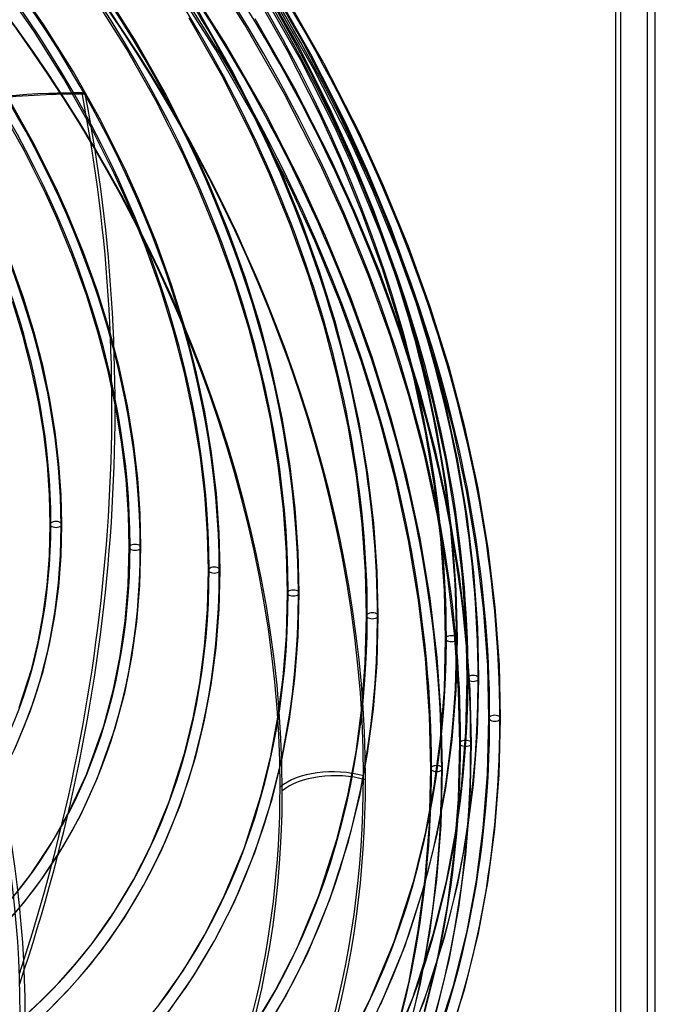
# Model space of a CAD drawing. Header units: millimetres. Extents: x -240 to 234, y -303 to 298.
# Tile 67 of 77: x 124 to 234, y -92 to 77. Entities that reach past the tile are written whole.
import ezdxf

# ---------------------------------------------------------------- set-up
doc = ezdxf.new("R2010")
doc.units = ezdxf.units.MM
doc.layers.add('MAIN-1', color=7, linetype='Continuous')
doc.layers.add('MAIN-2', color=7, linetype='Continuous')

msp = doc.modelspace()

# ---------------------------------------------------------------- linework, layer by layer
at = {"layer": 'MAIN-1'}
for p, q in [((233.83, -284.01), (233.83, 149.01)), ((226.96, 143.19), (226.96, -288.09)), ((227.83, 143.81), (227.83, -289.2))]:
    msp.add_line(p, q, dxfattribs=at)
for centre, major_axis, ratio, start_param, end_param in [((-0.5, -0.43), (139.44, -161.01), 0.75, 0.713724, 3.45689), ((-5.75, -4.98), (-132.57, 153.08), 0.75, -2.427868, -0.857072), ((-50, -43.3), (-132.57, 153.08), 0.75, -3.141592, -0.857072), ((-50, -43.3), (131.91, -152.32), 0.75, 0, 2.284521), ((178.71, -58.23), (-10.5, 0), 0.5, -2.094395, -0.523599), ((-0.5, -0.43), (139.44, -161.01), 0.75, -0.315297, 0.713724), ((-5.75, -4.98), (-132.57, 153.08), 0.75, -3.141592, -2.427868)]:
    msp.add_ellipse(centre, major_axis=major_axis, ratio=ratio, start_param=start_param, end_param=end_param, dxfattribs=at)
at = {"layer": 'MAIN-2'}
for p, q in [((232.46, -283.32), (232.46, 147.96)), ((163.21, 76.26), (155.75, 87.94)), ((128.6, 76.24), (123.1, 84.15)), ((158.21, 71.93), (150.75, 83.61)), ((159.94, 72.95), (152.44, 84.71)), ((172.28, 72.81), (166.05, 83.71)), ((126.94, 75.1), (121.5, 82.92)), ((144.49, 73.31), (138.84, 82.26)), ((170.54, 71.78), (164.39, 82.56)), ((172.75, 70.3), (166.24, 81.69)), ((174.54, 71.22), (167.98, 82.69)), ((176.8, 69.64), (169.91, 81.67)), ((142.77, 72.25), (137.18, 81.12)), ((175.04, 68.65), (168.22, 80.57)), ((160.97, 68.48), (155.29, 78.47)), ((159.2, 67.51), (153.58, 77.42)), ((170.02, 64.35), (163.21, 76.26)), ((171.8, 65.3), (164.94, 77.28)), ((131.96, 67.09), (126.94, 75.1)), ((133.68, 68.14), (128.6, 76.24)), ((149.65, 64.18), (144.49, 73.31)), ((166.8, 60.97), (159.94, 72.95)), ((147.88, 63.22), (142.77, 72.25)), ((165.02, 60.02), (158.21, 71.93)), ((176.08, 60.85), (170.54, 71.78)), ((177.89, 61.75), (172.28, 72.81)), ((180.45, 59.58), (174.54, 71.22)), ((178.62, 58.75), (172.75, 70.3)), ((183.01, 57.44), (176.8, 69.64)), ((138.33, 59.89), (133.68, 68.14)), ((166.1, 58.34), (160.97, 68.48)), ((181.19, 56.56), (175.04, 68.65)), ((136.55, 58.93), (131.96, 67.09)), ((164.28, 57.48), (159.2, 67.51)), ((129.43, 64.43), (130, 64.26)), ((135.72, 64.35), (135.16, 64.53)), ((177.99, 53.15), (171.8, 65.3)), ((127, 55.6), (122.87, 62.98)), ((152.49, 54.07), (147.88, 63.22)), ((154.31, 54.94), (149.65, 64.18)), ((176.17, 52.28), (170.02, 64.35)), ((125.23, 54.64), (121.16, 61.92)), ((181.45, 53.93), (177.89, 61.75)), ((142.52, 51.53), (138.33, 59.89)), ((171.17, 47.95), (165.02, 60.02)), ((172.99, 48.81), (166.8, 60.97)), ((179.6, 53.12), (176.08, 60.85)), ((184.26, 51.22), (180.45, 59.58)), ((140.69, 50.67), (136.55, 58.93)), ((169.26, 51.39), (166.1, 58.34)), ((182.41, 50.42), (178.62, 58.75)), ((167.41, 50.58), (164.28, 57.48)), ((185.23, 47.72), (181.19, 56.56)), ((187.07, 48.52), (183.01, 57.44)), ((128.9, 47.27), (125.23, 54.64)), ((130.73, 48.12), (127, 55.6)), ((157.07, 48.85), (154.31, 54.94)), ((155.22, 48.05), (152.49, 54.07)), ((182.07, 44.19), (177.99, 53.15)), ((183.46, 43.69), (179.6, 53.12)), ((185.34, 44.42), (181.45, 53.93)), ((144.88, 46.31), (142.52, 51.53)), ((172.86, 42.59), (169.26, 51.39)), ((180.23, 43.39), (176.17, 52.28)), ((188.34, 41.26), (184.26, 51.22)), ((143.03, 45.51), (140.69, 50.67)), ((170.98, 41.86), (167.41, 50.58)), ((186.46, 40.54), (182.41, 50.42)), ((132.69, 43.77), (130.73, 48.12)), ((158.5, 40.03), (155.22, 48.05)), ((160.38, 40.75), (157.07, 48.85)), ((175.23, 39.06), (171.17, 47.95)), ((177.07, 39.86), (172.99, 48.81)), ((189.46, 37.38), (185.23, 47.72)), ((191.34, 38.11), (187.07, 48.52)), ((130.84, 42.97), (128.9, 47.27)), ((147.9, 38.92), (144.88, 46.31)), ((146.02, 38.2), (143.03, 45.51)), ((186.34, 33.78), (182.07, 44.19)), ((188.76, 34.91), (185.34, 44.42)), ((133.54, 36.36), (130.84, 42.97)), ((135.43, 37.08), (132.69, 43.77)), ((176.03, 33.78), (172.86, 42.59)), ((184.46, 33.06), (180.23, 43.39)), ((186.86, 34.26), (183.46, 43.69)), ((163.29, 32.65), (160.38, 40.75)), ((174.12, 33.14), (170.98, 41.86)), ((191.93, 31.3), (188.34, 41.26)), ((161.38, 32.01), (158.5, 40.03)), ((179.46, 28.73), (175.23, 39.06)), ((181.34, 29.45), (177.07, 39.86)), ((190.02, 30.67), (186.46, 40.54)), ((148.65, 30.89), (146.02, 38.2)), ((150.56, 31.53), (147.9, 38.92)), ((193.18, 27.05), (189.46, 37.38)), ((195.09, 27.7), (191.34, 38.11)), ((135.91, 29.76), (133.54, 36.36)), ((137.82, 30.4), (135.43, 37.08)), ((125.09, 29.27), (122.95, 35.25)), ((189.78, 24.87), (186.86, 34.26)), ((191.72, 25.44), (188.76, 34.91)), ((165.8, 24.59), (163.29, 32.65)), ((176.82, 24.46), (174.12, 33.14)), ((178.76, 25.01), (176.03, 33.78)), ((188.18, 22.73), (184.46, 33.06)), ((190.09, 23.38), (186.34, 33.78)), ((150.9, 23.61), (148.65, 30.89)), ((152.84, 24.16), (150.56, 31.53)), ((163.86, 24.03), (161.38, 32.01)), ((193.08, 20.83), (190.02, 30.67)), ((195.03, 21.38), (191.93, 31.3)), ((126.93, 23.31), (125.09, 29.27)), ((137.95, 23.18), (135.91, 29.76)), ((139.88, 23.73), (137.82, 30.4)), ((185.09, 19.05), (181.34, 29.45)), ((124.99, 22.76), (123.18, 28.63)), ((183.18, 18.4), (179.46, 28.73)), ((198.33, 17.32), (195.09, 27.7)), ((194.2, 16.04), (191.72, 25.44)), ((196.4, 16.76), (193.18, 27.05)), ((141.61, 17.12), (139.88, 23.73)), ((154.75, 16.85), (152.84, 24.16)), ((165.94, 16.11), (163.86, 24.03)), ((167.9, 16.58), (165.8, 24.59)), ((179.09, 15.84), (176.82, 24.46)), ((181.05, 16.31), (178.76, 25.01)), ((192.24, 15.55), (189.78, 24.87)), ((126.49, 16.93), (124.99, 22.76)), ((128.46, 17.39), (126.93, 23.31)), ((139.64, 16.66), (137.95, 23.18)), ((152.79, 16.39), (150.9, 23.61)), ((191.39, 12.45), (188.18, 22.73)), ((193.33, 13.01), (190.09, 23.38)), ((195.66, 11.07), (193.08, 20.83)), ((197.63, 11.52), (195.03, 21.38)), ((188.33, 8.68), (185.09, 19.05)), ((129.65, 11.75), (128.46, 17.39)), ((142.97, 10.71), (141.61, 17.12)), ((186.39, 8.12), (183.18, 18.4)), ((201.06, 7.02), (198.33, 17.32)), ((127.67, 11.38), (126.49, 16.93)), ((140.99, 10.33), (139.64, 16.66)), ((154.31, 9.29), (152.79, 16.39)), ((156.29, 9.66), (154.75, 16.85)), ((167.63, 8.24), (165.94, 16.11)), ((169.61, 8.62), (167.9, 16.58)), ((180.95, 7.19), (179.09, 15.84)), ((182.93, 7.57), (181.05, 16.31)), ((194.27, 6.14), (192.24, 15.55)), ((196.25, 6.53), (194.2, 16.04)), ((199.1, 6.55), (196.4, 16.76)), ((194.09, 2.24), (191.39, 12.45)), ((196.05, 2.71), (193.33, 13.01)), ((128.57, 5.91), (127.67, 11.38)), ((130.56, 6.19), (129.65, 11.75)), ((142.02, 4.1), (140.99, 10.33)), ((144.01, 4.38), (142.97, 10.71)), ((197.81, 1.15), (195.66, 11.07)), ((199.79, 1.52), (197.63, 11.52)), ((155.47, 2.29), (154.31, 9.29)), ((157.47, 2.58), (156.29, 9.66)), ((170.92, 0.77), (169.61, 8.62)), ((191.05, -1.62), (188.33, 8.68)), ((168.92, 0.48), (167.63, 8.24)), ((182.38, -1.32), (180.95, 7.19)), ((184.37, -1.04), (182.93, 7.57)), ((189.09, -2.09), (186.39, 8.12)), ((203.33, -3.48), (201.06, 7.02)), ((129.2, 0.53), (128.57, 5.91)), ((131.2, 0.72), (130.56, 6.19)), ((195.83, -3.14), (194.27, 6.14)), ((197.82, -2.84), (196.25, 6.53)), ((201.35, -3.86), (199.1, 6.55)), ((142.74, -2.02), (142.02, 4.1)), ((144.75, -1.83), (144.01, 4.38)), ((156.28, -4.57), (155.47, 2.29)), ((158.29, -4.38), (157.47, 2.58)), ((196.35, -8.17), (194.09, 2.24)), ((198.33, -7.79), (196.05, 2.71)), ((129.57, -4.72), (129.2, 0.53)), ((131.58, -4.63), (131.2, 0.72)), ((169.83, -7.13), (168.92, 0.48)), ((171.83, -6.94), (170.92, 0.77)), ((199.45, -8.61), (197.81, 1.15)), ((201.45, -8.33), (199.79, 1.52)), ((183.37, -9.68), (182.38, -1.32)), ((185.38, -9.49), (184.37, -1.04)), ((193.33, -12.12), (191.05, -1.62)), ((143.16, -8), (142.74, -2.02)), ((145.18, -7.91), (144.75, -1.83)), ((191.35, -12.5), (189.09, -2.09)), ((196.92, -12.23), (195.83, -3.14)), ((198.92, -12.04), (197.82, -2.84)), ((129.68, -9.73), (129.57, -4.72)), ((131.7, -9.73), (131.58, -4.63)), ((156.76, -11.28), (156.28, -4.57)), ((158.77, -11.19), (158.29, -4.38)), ((203.07, -14.11), (201.35, -3.86)), ((205.07, -13.82), (203.33, -3.48)), ((143.3, -13.66), (143.16, -8)), ((145.31, -13.66), (145.18, -7.91)), ((170.36, -14.57), (169.83, -7.13)), ((172.37, -14.47), (171.83, -6.94)), ((198.07, -18.43), (196.35, -8.17)), ((200.07, -18.14), (198.33, -7.79)), ((202.6, -18.01), (201.45, -8.33)), ((129.55, -15.05), (129.68, -9.73)), ((131.56, -15.16), (131.7, -9.73)), ((183.95, -17.85), (183.37, -9.68)), ((185.96, -17.75), (185.38, -9.49)), ((200.6, -18.2), (199.45, -8.61)), ((156.91, -17.59), (156.76, -11.28)), ((158.92, -17.59), (158.77, -11.19)), ((193.07, -22.76), (191.35, -12.5)), ((195.07, -22.47), (193.33, -12.12)), ((197.55, -21.13), (196.92, -12.23)), ((199.56, -21.04), (198.92, -12.04)), ((129.15, -20.2), (129.55, -15.05)), ((131.15, -20.41), (131.56, -15.16)), ((143.12, -20.12), (143.3, -13.66)), ((145.13, -20.2), (145.31, -13.66)), ((170.52, -21.52), (170.36, -14.57)), ((172.53, -21.52), (172.37, -14.47)), ((204.28, -24.17), (203.07, -14.11)), ((206.28, -23.97), (205.07, -13.82)), ((156.74, -24.29), (156.91, -17.59)), ((158.75, -24.39), (158.92, -17.59)), ((184.13, -25.45), (183.95, -17.85)), ((186.14, -25.45), (185.96, -17.75)), ((199.28, -28.49), (198.07, -18.43)), ((201.28, -28.3), (200.07, -18.14)), ((201.26, -27.56), (200.6, -18.2)), ((203.28, -27.47), (202.6, -18.01)), ((128.5, -25.16), (129.15, -20.2)), ((142.6, -26.34), (143.12, -20.12)), ((144.6, -26.52), (145.13, -20.2)), ((130.49, -25.47), (131.15, -20.41)), ((170.33, -28.9), (170.52, -21.52)), ((172.34, -29.01), (172.53, -21.52)), ((197.74, -29.38), (197.55, -21.13)), ((199.76, -29.38), (199.56, -21.04)), ((194.28, -32.82), (193.07, -22.76)), ((196.28, -32.63), (195.07, -22.47)), ((127.61, -29.93), (128.5, -25.16)), ((156.23, -30.76), (156.74, -24.29)), ((158.24, -30.97), (158.75, -24.39)), ((204.98, -34), (204.28, -24.17)), ((206.99, -33.9), (206.28, -23.97)), ((129.58, -30.35), (130.49, -25.47)), ((141.75, -32.32), (142.6, -26.34)), ((143.75, -32.6), (144.6, -26.52)), ((183.92, -33.52), (184.13, -25.45)), ((185.94, -33.62), (186.14, -25.45)), ((199.98, -38.33), (199.28, -28.49)), ((201.47, -36.23), (201.26, -27.56)), ((201.99, -38.23), (201.28, -28.3)), ((203.48, -36.23), (203.28, -27.47)), ((126.5, -34.51), (127.61, -29.93)), ((128.45, -35.04), (129.58, -30.35)), ((169.77, -36.04), (170.33, -28.9)), ((171.78, -36.25), (172.34, -29.01)), ((197.52, -38.14), (197.74, -29.38)), ((199.53, -38.24), (199.76, -29.38)), ((155.41, -37), (156.23, -30.76)), ((157.4, -37.32), (158.24, -30.97)), ((140.59, -38.1), (141.75, -32.32)), ((142.58, -38.47), (143.75, -32.6)), ((183.32, -41.32), (183.92, -33.52)), ((185.32, -41.53), (185.94, -33.62)), ((194.98, -42.66), (194.28, -32.82)), ((196.99, -42.56), (196.28, -32.63)), ((124.37, -41.24), (126.5, -34.51)), ((126.26, -41.93), (128.45, -35.04)), ((205.19, -43.08), (204.98, -34)), ((207.21, -43.08), (206.99, -33.9)), ((154.3, -43.01), (155.41, -37)), ((168.87, -42.92), (169.77, -36.04)), ((170.86, -43.24), (171.78, -36.25)), ((201.23, -45.43), (201.47, -36.23)), ((203.24, -45.53), (203.48, -36.23)), ((138.9, -44.39), (140.59, -38.1)), ((140.88, -44.82), (142.58, -38.47)), ((156.27, -43.43), (157.4, -37.32)), ((196.86, -46.6), (197.52, -38.14)), ((198.86, -46.81), (199.53, -38.24)), ((200.19, -47.41), (199.98, -38.33)), ((202.21, -47.41), (201.99, -38.23)), ((123.6, -48.35), (126.26, -41.93)), ((182.33, -48.85), (183.32, -41.32)), ((184.32, -49.16), (185.32, -41.53)), ((152.8, -49.14), (154.3, -43.01)), ((154.74, -49.68), (156.27, -43.43)), ((167.64, -49.55), (168.87, -42.92)), ((169.61, -49.97), (170.86, -43.24)), ((195.19, -51.74), (194.98, -42.66)), ((197.21, -51.74), (196.99, -42.56)), ((204.94, -52.71), (205.19, -43.08)), ((206.96, -52.82), (207.21, -43.08)), ((135.92, -52.75), (138.9, -44.39)), ((137.85, -53.34), (140.88, -44.82)), ((200.54, -54.32), (201.23, -45.43)), ((202.54, -54.53), (203.24, -45.53)), ((195.79, -54.77), (196.86, -46.6)), ((197.78, -55.08), (198.86, -46.81)), ((199.94, -57.04), (200.19, -47.41)), ((201.96, -57.15), (202.21, -47.41)), ((180.99, -56.08), (182.33, -48.85)), ((150.15, -57.42), (152.8, -49.14)), ((152.04, -58.12), (154.74, -49.68)), ((165.95, -56.46), (167.64, -49.55)), ((167.89, -57), (169.61, -49.97)), ((182.96, -56.5), (184.32, -49.16)), ((194.94, -61.37), (195.19, -51.74)), ((196.96, -61.48), (197.21, -51.74)), ((133.02, -59.04), (135.92, -52.75)), ((134.89, -59.81), (137.85, -53.34)), ((204.22, -62.03), (204.94, -52.71)), ((206.22, -62.24), (206.96, -52.82)), ((194.33, -62.62), (195.79, -54.77)), ((196.3, -63.04), (197.78, -55.08)), ((199.42, -62.89), (200.54, -54.32)), ((201.41, -63.21), (202.54, -54.53)), ((146.95, -65.13), (150.15, -57.42)), ((163.04, -65.51), (165.95, -56.46)), ((164.93, -66.21), (167.89, -57)), ((179.1, -63.78), (180.99, -56.08)), ((181.04, -64.32), (182.96, -56.5)), ((199.22, -66.36), (199.94, -57.04)), ((201.22, -66.57), (201.96, -57.15)), ((130.11, -64.28), (133.02, -59.04)), ((148.77, -65.98), (152.04, -58.12)), ((131.92, -65.17), (134.89, -59.81)), ((192.25, -71.08), (194.33, -62.62)), ((194.22, -70.69), (194.94, -61.37)), ((196.22, -70.9), (196.96, -61.48)), ((203.04, -71.02), (204.22, -62.03)), ((205.03, -71.34), (206.22, -62.24)), ((126.35, -69.92), (130.11, -64.28)), ((175.93, -73.6), (179.1, -63.78)), ((177.82, -74.3), (181.04, -64.32)), ((194.19, -71.64), (196.3, -63.04)), ((197.88, -71.14), (199.42, -62.89)), ((199.85, -71.56), (201.41, -63.21)), ((128.13, -70.9), (131.92, -65.17)), ((144.01, -70.9), (146.95, -65.13)), ((145.77, -71.87), (148.77, -65.98)), ((159.53, -73.94), (163.04, -65.51)), ((161.36, -74.79), (164.93, -66.21)), ((198.04, -75.35), (199.22, -66.36)), ((200.03, -75.67), (201.22, -66.57)), ((123.41, -73.73), (126.35, -69.92)), ((125.08, -74.89), (128.13, -70.9)), ((140.76, -76.32), (144.01, -70.9)), ((188.83, -81.68), (192.25, -71.08)), ((193.04, -79.68), (194.22, -70.69)), ((195.03, -80), (196.22, -70.9)), ((195.67, -80.13), (197.88, -71.14)), ((201.44, -79.66), (203.04, -71.02)), ((142.45, -77.41), (145.77, -71.87)), ((190.72, -82.39), (194.19, -71.64)), ((197.62, -80.65), (199.85, -71.56)), ((203.41, -80.09), (205.03, -71.34)), ((156.22, -80.44), (159.53, -73.94)), ((172.12, -82.75), (175.93, -73.6)), ((173.95, -83.61), (177.82, -74.3)), ((122.16, -78.24), (125.08, -74.89)), ((157.98, -81.41), (161.36, -74.79)), ((196.44, -83.99), (198.04, -75.35)), ((198.41, -84.42), (200.03, -75.67)), ((136.89, -81.83), (140.76, -76.32)), ((138.5, -83.05), (142.45, -77.41)), ((152.55, -86.53), (156.22, -80.44)), ((191.44, -88.33), (193.04, -79.68)), ((192.09, -91.21), (195.67, -80.13)), ((193.41, -88.75), (195.03, -80)), ((193.98, -91.9), (197.62, -80.65)), ((199.11, -89.13), (201.44, -79.66)), ((201.05, -89.67), (203.41, -80.09)), ((134.05, -85.37), (136.89, -81.83)), ((154.24, -87.63), (157.98, -81.41)), ((168.43, -89.97), (172.12, -82.75)), ((184.71, -91.57), (188.83, -81.68)), ((186.53, -92.42), (190.72, -82.39)), ((135.59, -86.67), (138.5, -83.05)), ((170.19, -90.95), (173.95, -83.61)), ((194.1, -93.48), (196.44, -83.99)), ((196.04, -94.02), (198.41, -84.42)), ((131.06, -88.73), (134.05, -85.37)), ((132.53, -90.11), (135.59, -86.67)), ((148.44, -92.37), (152.55, -86.53)), ((150.05, -93.59), (154.24, -87.63)), ((127.93, -91.91), (131.06, -88.73)), ((189.1, -97.81), (191.44, -88.33)), ((191.04, -98.35), (193.41, -88.75)), ((195.35, -100.72), (199.11, -89.13)), ((197.24, -101.42), (201.05, -89.67)), ((129.32, -93.36), (132.53, -90.11)), ((164.34, -96.74), (168.43, -89.97)), ((166.03, -97.84), (170.19, -90.95)), ((187.78, -101.55), (192.09, -91.21)), ((124.63, -94.92), (127.93, -91.91)), ((180.65, -99.5), (184.71, -91.57)), ((189.6, -102.4), (193.98, -91.9))]:
    msp.add_line(p, q, dxfattribs=at)
for centre, major_axis, ratio, start_param, end_param in [((0, 0), (-138.79, 160.26), 0.75, -2.427868, 0.713724), ((-5.25, -4.55), (-131.91, 152.32), 0.75, -2.427868, -0.857072), ((24.24, 21), (131.25, -151.56), 0.75, 0.713724, 1.468967), ((19.24, 16.67), (137.85, -159.17), 0.75, 0.713724, 1.471403), ((24.24, 21), (-132.57, 153.08), 0.75, -2.427868, -1.671601), ((14.24, 12.34), (144.44, -166.79), 0.75, 0.713724, 1.472662), ((19.24, 16.67), (-139.17, 160.7), 0.75, -2.427868, -1.670214), ((14.24, 12.34), (-145.76, 168.31), 0.75, -2.427868, -1.668171), ((9.24, 8.01), (-145.76, 168.31), 0.75, -2.427868, -1.668171), ((9.24, 8.01), (144.44, -166.79), 0.75, 0.713724, 1.473773), ((24.24, 21), (120.96, -139.68), 0.75, 0.713724, 1.466401), ((24.24, 21), (-122.28, 141.2), 0.75, -2.427868, -1.674838), ((4.24, 3.68), (144.44, -166.79), 0.75, 0.713724, 1.473773), ((4.24, 3.68), (-145.76, 168.31), 0.75, -2.427868, -1.668171), ((24.24, 21), (110.67, -127.8), 0.75, 0.713724, 1.463358), ((24.24, 21), (-111.99, 129.32), 0.75, -2.427868, -1.677813), ((24.24, 21), (-101.7, 117.44), 0.75, -2.427868, -1.68139), ((24.24, 21), (100.39, -115.92), 0.75, 0.713724, 1.459691), ((24.24, 21), (-91.42, 105.56), 0.75, -2.427868, -1.685774), ((24.24, 21), (90.1, -104.03), 0.75, 0.713724, 1.455185), ((24.24, 21), (-81.13, 93.68), 0.75, -2.427868, -1.69127), ((24.24, 21), (79.81, -92.15), 0.75, 0.713724, 1.449515), ((113.22, -141.64), (-63.69, -199.65), 0.807621, -2.859097, -2.508599), ((-72.07, -20.77), (-78.02, -244.57), 0.807621, 1.557328, 2.167452), ((113.22, -141.64), (-63.69, -199.65), 0.807621, -2.892314, -2.859097), ((113.78, -141.82), (63.69, 199.65), 0.807621, 0.282496, 0.848549), ((-71.51, -20.95), (78.02, 244.57), 0.807621, -1.590497, -0.974141), ((113.78, -141.82), (63.69, 199.65), 0.807621, 0.249279, 0.282496), ((0, 0), (-138.79, 160.26), 0.75, 0.713724, 3.855317), ((24.24, 21), (79.81, -92.15), 0.75, -0.022067, 0.713724), ((24.24, 21), (-81.13, 93.68), 0.75, 3.118719, 3.855317), ((130.69, -9.73), (-1.01, 0), 0.5, -0.523599, 2.617994), ((130.69, -9.73), (-1.01, 0), 0.5, 2.617994, 5.759587), ((24.24, 21), (90.1, -104.03), 0.75, -0.000001, 0.713724), ((144.3, -13.66), (-1.01, 0), 0.5, -0.523599, 2.617994), ((144.3, -13.66), (-1.01, 0), 0.5, 2.617994, 5.759587), ((24.24, 21), (-91.42, 105.56), 0.75, -3.139137, -2.427868), ((24.24, 21), (-101.7, 117.44), 0.75, 3.108839, 3.855317), ((24.24, 21), (100.39, -115.92), 0.75, -0.001507, 0.713724), ((157.91, -17.59), (-1.01, 0), 0.5, -0.523599, 2.617994), ((157.91, -17.59), (-1.01, 0), 0.5, 2.617994, 5.759587), ((24.24, 21), (110.67, -127.8), 0.75, -0.035909, 0.713724), ((24.24, 21), (-111.99, 129.32), 0.75, 3.105262, 3.855317), ((171.53, -21.52), (-1.01, 0), 0.5, -0.523599, 2.617994), ((171.53, -21.52), (-1.01, 0), 0.5, 2.617994, 5.759587), ((24.24, 21), (120.96, -139.68), 0.75, -0.038953, 0.713724), ((185.14, -25.45), (-1.01, 0), 0.5, -0.523599, 2.617994), ((185.14, -25.45), (-1.01, 0), 0.5, 2.617994, 5.759587), ((24.24, 21), (-122.28, 141.2), 0.75, 3.102287, 3.855317), ((198.75, -29.38), (-1.01, 0), 0.5, 2.617994, 5.759587), ((24.24, 21), (131.25, -151.56), 0.75, -0.041518, 0.713724), ((24.24, 21), (-132.57, 153.08), 0.75, 3.09905, 3.855317), ((198.75, -29.38), (-1.01, 0), 0.5, -0.523599, 2.617994), ((19.24, 16.67), (137.85, -159.17), 0.75, -0.043954, 0.713724), ((19.24, 16.67), (-139.17, 160.7), 0.75, 3.097663, 3.855317), ((202.47, -36.23), (-1.01, 0), 0.5, -0.523599, 2.617994), ((202.47, -36.23), (-1.01, 0), 0.5, 2.617994, 5.759587), ((14.24, 12.34), (144.44, -166.79), 0.75, -0.045214, 0.713724), ((14.24, 12.34), (-145.76, 168.31), 0.75, 3.09562, 3.855317), ((206.2, -43.08), (-1.01, 0), 0.5, -0.523599, 2.617994), ((206.2, -43.08), (-1.01, 0), 0.5, 2.617994, 5.759587), ((9.24, 8.01), (144.44, -166.79), 0.75, -0.046325, 0.713724), ((201.2, -47.41), (-1.01, 0), 0.5, -0.523599, 2.617994), ((201.2, -47.41), (-1.01, 0), 0.5, 2.617994, 5.759587), ((9.24, 8.01), (-145.76, 168.31), 0.75, 3.09562, 3.855317), ((4.24, 3.68), (144.44, -166.79), 0.75, -0.046325, 0.713724), ((4.24, 3.68), (-145.76, 168.31), 0.75, 3.09562, 3.855317), ((178.35, -57.55), (10.5, 0), 0.5, 1.047198, 2.617994), ((196.2, -51.74), (-1.01, 0), 0.5, -0.523599, 2.617994), ((196.2, -51.74), (-1.01, 0), 0.5, 2.617994, 5.759587), ((-5.25, -4.55), (-131.91, 152.32), 0.75, 2.944458, 3.855317), ((24.24, 21), (-111.99, 129.32), 0.75, 1.534466, 3.034576), ((24.24, 21), (-122.28, 141.2), 0.75, 1.531491, 3.037551), ((24.24, 21), (-132.57, 153.08), 0.75, 1.528254, 3.040788), ((19.24, 16.67), (-139.17, 160.7), 0.75, 1.526866, 3.042175), ((14.24, 12.34), (-145.76, 168.31), 0.75, 1.524823, 3.044218)]:
    msp.add_ellipse(centre, major_axis=major_axis, ratio=ratio, start_param=start_param, end_param=end_param, dxfattribs=at)

doc.saveas('drawing.dxf')
